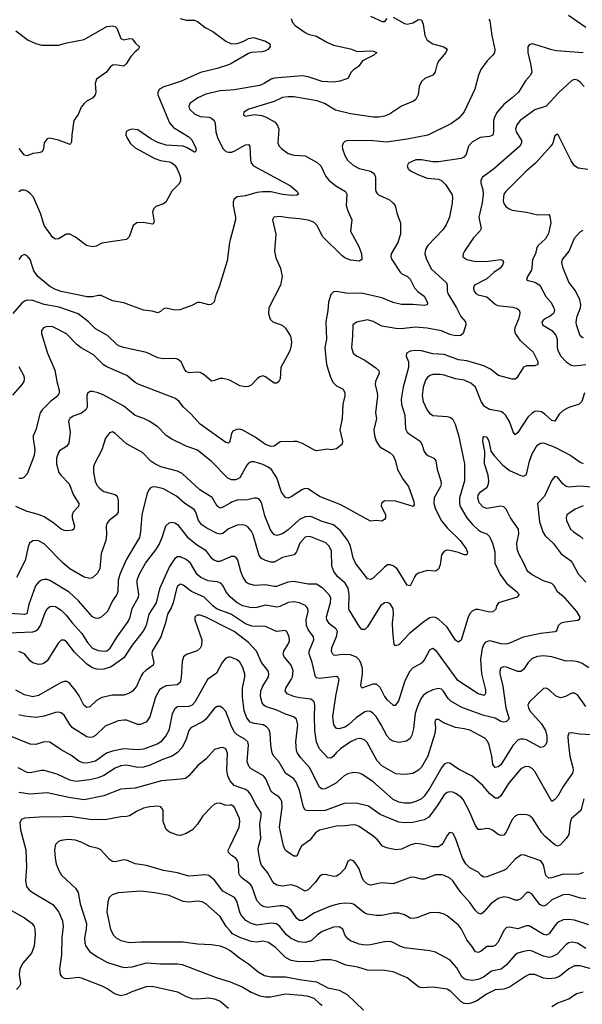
# Model space of a CAD drawing. Header units: inches. Extents: x 501419 to 657765, y 482282 to 547532.
# Tile 154 of 225: x 598516 to 602484, y 511081 to 518021. Entities that reach past the tile are written whole.
import ezdxf

# ---------------------------------------------------------------- set-up
doc = ezdxf.new("R2010")
doc.units = ezdxf.units.IN
doc.header["$MEASUREMENT"] = 0
doc.layers.add('A5591', color=7, linetype='Continuous')
doc.layers.add('A6501', color=7, linetype='Continuous')

msp = doc.modelspace()

# ---------------------------------------------------------------- linework, layer by layer
at = {"layer": 'A5591', "color": 6}
for points, elevation in [([(599649, 518029), (599690, 518016.4), (599750, 518018.3), (599770, 518007.8), (599824.7, 517964.7), (599877.9, 517938), (599970.5, 517870), (600000, 517855.1)], 2600), ([(598490, 517942.8), (598575.9, 517875.9), (598630, 517851.8), (598670, 517841.8), (598790, 517840.7), (598850, 517858.8), (598970, 517880.3), (599130, 517972.7), (599170, 517978.1), (599190, 517971.8), (599200.8, 517960.8), (599230, 517887.5), (599250, 517879.3), (599290, 517887.6), (599310, 517885.6), (599334.3, 517854.3), (599362, 517830), (599353, 517810), (599330, 517793.7), (599299.5, 517760.5), (599267.3, 517710), (599250, 517693.5), (599190, 517702.3), (599170, 517699.3), (599153.9, 517686.1), (599127.6, 517650), (599058.4, 517601.6), (599048.9, 517571.1), (599052.3, 517510), (599048.1, 517490), (599030, 517467.7), (598991.6, 517448.4), (598970, 517429.7), (598950, 517403.1), (598928.1, 517351.9), (598899.1, 517310), (598883.9, 517210), (598880.8, 517159.2), (598875.4, 517144.6), (598870, 517141.8), (598852.5, 517147.5), (598790, 517172.7), (598730, 517185), (598710, 517180.8), (598690, 517153.6), (598684.8, 517110), (598674.2, 517090), (598650, 517081.6), (598610, 517078.1), (598570, 517060.7), (598550, 517067), (598513.2, 517113.2)], 2500), ([(600000, 517707.7), (599990, 517702), (599910, 517676.2), (599792.5, 517647.5), (599650, 517584.2), (599532.5, 517547.5), (599501.4, 517530), (599490, 517510), (599491, 517490), (599572.8, 517292.8), (599601.4, 517261.4), (599710, 517194.4), (599730, 517174.7), (599761, 517110), (599756.5, 517090), (599750, 517087.6), (599698.4, 517118.4), (599670, 517130), (599550, 517137.4), (599490, 517154.8), (599440.9, 517180.9), (599350, 517244), (599310, 517250), (599290, 517245.3), (599267.9, 517232.1), (599264.1, 517210), (599272.3, 517190), (599296.1, 517150), (599330, 517117.3), (599470, 517041.4), (599510, 517028.6), (599570, 517018.7), (599590, 517011.4), (599610, 516994.5), (599626.5, 516970), (599644.5, 516930), (599651, 516909), (599650, 516882.9), (599637.7, 516862.3), (599590, 516813.1), (599546.1, 516733.9), (599530, 516722.4), (599476.6, 516703.4), (599462.9, 516690), (599452.7, 516667.3), (599464.2, 516595.8), (599458, 516582), (599450, 516579), (599388.5, 516591.5), (599343.6, 516590), (599317.6, 516570), (599289.6, 516490.4), (599270, 516471.4), (599110, 516447.6), (599090, 516442.2), (599056.6, 516423.4), (599030, 516419.3), (598987.9, 516430), (598910, 516487), (598870, 516509), (598846.5, 516510), (598790, 516476), (598770, 516473.4), (598750, 516486.6), (598688.8, 516570), (598664.9, 516650), (598614, 516770), (598593.4, 516793.4), (598570, 516811), (598550, 516818.9), (598530, 516818.7), (598510, 516808.1)], 2600), ([(600000, 517523.9), (599930, 517519.4), (599830, 517495.9), (599772.6, 517470), (599717.4, 517430), (599708.6, 517410), (599714.7, 517390), (599750, 517357.1), (599790, 517338.2), (599853.5, 517333.5), (599870, 517327.2), (599887, 517310), (599895, 517290), (599900.2, 517230), (599910.4, 517190), (599950, 517112.1), (599970, 517091.5), (599990, 517086), (600000, 517086.5)], 2700), ([(600000, 516468.3), (599995.1, 516450), (599979.5, 516320.5), (599922.8, 516137.2), (599900, 516080), (599889, 516031), (599866.5, 516013.5), (599850, 516011.6), (599790, 516026.4), (599770, 516027), (599730, 516005.4), (599644.9, 515975.1), (599610, 515973.5), (599550, 515987), (599530, 515982.5), (599510, 515965), (599490, 515955.2), (599450, 515966.4), (599390, 515972.3), (599250, 516026.2), (599170, 516038.3), (599090, 516076.4), (599070, 516077.4), (599030, 516066.7), (598992.5, 516067.5), (598810, 516104.6), (598770, 516118.9), (598730, 516139.6), (598644.1, 516210), (598616.9, 516250), (598589.5, 516330), (598570, 516357.4), (598550, 516365.6), (598530, 516355.6), (598510, 516329.4)], 2700), ([(600000, 515477.1), (599990, 515482.5), (599950, 515491.6), (599927.3, 515492.7), (599890, 515477), (599870, 515473.8), (599817.7, 515517.7), (599790, 515533), (599770, 515536.2), (599711.6, 515531.6), (599690, 515541.8), (599678.1, 515558.1), (599656.3, 515610), (599630, 515627.1), (599610, 515632.1), (599530, 515630.2), (599490, 515636.3), (599410, 515674.6), (599247.7, 515710), (599220.1, 515720.1), (599203.9, 515730), (599134.8, 515794.8), (599050, 515842.2), (599000.9, 515890), (598928.1, 515948.1), (598795.4, 515995.4), (598690, 516013.4), (598610, 516041.5), (598570, 516043), (598550, 516035.7), (598530, 516021.2), (598468.5, 515950)], 2800), ([(600000, 515058.8), (599996.6, 515043.4), (599990, 515036.3), (599970, 515041.7), (599789.7, 515169.7), (599723.3, 515243.3), (599671.3, 515290), (599640.1, 515330), (599615.5, 515350), (599351.6, 515451.6), (599330, 515464.3), (599272, 515512), (599130, 515572.8), (599107.3, 515587.3), (599037.6, 515657.6), (598950, 515708.9), (598921.9, 515730), (598845.7, 515805.7), (598750, 515854.9), (598710, 515857.6), (598684.6, 515850), (598670.1, 515830), (598670.1, 515809.9), (598711.9, 515670), (598764, 515550), (598777.2, 515470), (598795.6, 515410), (598795.9, 515390), (598785.7, 515370), (598734, 515330), (598673.8, 515270), (598660.9, 515250), (598630.4, 515129.6), (598611.5, 515088.5), (598610.6, 515069.4), (598624.1, 514990), (598618.9, 514950), (598570, 514819.8), (598546.2, 514793.8), (598532.3, 514787.7), (598510, 514786.8)], 2900), ([(598510, 515575.5), (598530, 515542), (598544.5, 515510), (598548.6, 515490), (598545.1, 515470), (598532.5, 515450), (598465.7, 515374.3)], 2800), ([(600000, 514781.8), (599984.4, 514790), (599870, 514906.3), (599770, 514986.4), (599690, 515014.6), (599590, 515063.5), (599550, 515090.9), (599490, 515149.9), (599430, 515191.1), (599391.9, 515210), (599330, 515230.4), (599250, 515296.8), (599110, 515373.5), (599070, 515390.9), (599030, 515400), (599010, 515399.6), (598994.2, 515385.9), (598989.8, 515370), (598992, 515290), (598982.8, 515270), (598953, 515247), (598894.6, 515225.4), (598869.8, 515210), (598861.8, 515190), (598872.8, 515112.8), (598863.1, 515036.9), (598846.7, 515013.3), (598798.3, 514981.7), (598789.4, 514970), (598776.8, 514930), (598775.8, 514890), (598792.6, 514830), (598805.4, 514810), (598864.8, 514750), (598896.4, 514670), (598933.6, 514610), (598931.1, 514590), (598894.3, 514550), (598885.8, 514530), (598886.1, 514510), (598903.4, 514450), (598899.4, 514430), (598890, 514423.6), (598850, 514418.5), (598830, 514421), (598810, 514430.8), (598750, 514477.4), (598690, 514515.5), (598650, 514532.2), (598570, 514554.7), (598490, 514589.2)], 3000), ([(600000, 514614.1), (599950, 514583.9), (599930, 514578.9), (599922.4, 514582.4), (599910, 514591), (599873, 514653), (599785.9, 514705.9), (599662.3, 514822.3), (599630, 514839.5), (599510.9, 514870), (599468.5, 514890), (599441.1, 514910), (599382.5, 514970), (599270, 515031.1), (599190, 515104.3), (599170, 515115), (599150, 515109.9), (599121.7, 515070), (599096.3, 514990), (599043.9, 514890), (599037.9, 514870), (599036.6, 514830), (599048.2, 514768.2), (599060.9, 514740.9), (599078.6, 514718.6), (599110, 514696.3), (599190, 514674.3), (599202.8, 514662.8), (599210, 514630.6), (599211.3, 514550), (599200.3, 514530), (599147.1, 514490), (599131.7, 514470), (599126.2, 514450), (599127.6, 514390), (599123.4, 514350), (599090, 514258.4), (599081.7, 514150), (599063, 514117), (599030, 514087), (599010, 514082.5), (598970, 514091.7), (598870, 514151.1), (598822.4, 514190), (598690, 514325.3), (598650, 514346.9), (598629.4, 514350.6), (598610, 514348.5), (598585.5, 514330), (598575.2, 514304.8), (598556.2, 514210), (598494.8, 514090)], 3100), ([(600000, 514435.6), (599990, 514431.3), (599950, 514400), (599930, 514394), (599910, 514399.2), (599836.2, 514436.2), (599801, 514461), (599778.3, 514490), (599759.1, 514550), (599747.2, 514567.2), (599680.6, 514610), (599622.9, 514663), (599530, 514713.3), (599470.9, 514729.1), (599450, 514726.1), (599440.1, 514719.9), (599429.8, 514710.2), (599416.5, 514683.5), (599376.7, 514530), (599369.4, 514410.6), (599362.1, 514370), (599267.2, 514212.8), (599223.2, 514110), (599210.5, 514070), (599208.8, 513991.2), (599201.3, 513970), (599170, 513925.1), (599135.2, 513850), (599090, 513810.6), (599070, 513800.6), (599050, 513801.3), (599030, 513812), (598930, 513923.9), (598866.2, 513986.2), (598730, 514067.9), (598710, 514075.2), (598690, 514075.9), (598670, 514069.3), (598650, 514055.6), (598628.2, 514030), (598581.3, 513898.7), (598567.8, 513832.2), (598550, 513827.5), (598450, 513836.1)], 3200), ([(598376.8, 513696.8), (598610, 513707), (598630, 513712.4), (598650, 513729.3), (598662.1, 513750), (598696.6, 513843.4), (598710, 513868.1), (598730, 513883.8), (598750, 513887.8), (598770, 513884.7), (598810, 513858.6), (598843.7, 513823.7), (598885.7, 513770), (598955.3, 513695.3), (598995.4, 513630), (599030, 513590), (599070, 513573.4), (599116.1, 513570), (599130, 513573), (599155.6, 513590), (599203, 513670), (599281.6, 513778.4), (599295.3, 513810), (599310, 513870.1), (599354.4, 513950), (599355.7, 513970), (599344.1, 514050), (599345.9, 514070), (599359.7, 514110), (599404.4, 514190), (599476.4, 514283.6), (599499.2, 514320.7), (599521.7, 514370), (599547.2, 514452.8), (599570, 514474.3), (599590, 514478), (599610, 514473.8), (599630, 514462.3), (599696.5, 514376.5), (599762.4, 514322.3), (599824, 514284), (599867.5, 514227.5), (599890, 514210.3), (599910, 514204.3), (599930, 514205.2), (600000, 514234.3)], 3300), ([(600000, 513953.1), (599970.7, 513990), (599950.7, 514030.7), (599934.1, 514050), (599910, 514059.4), (599845.7, 514065.7), (599793.4, 514090), (599769, 514110), (599721.9, 514190), (599690, 514214.9), (599650, 514234.8), (599630, 514234.1), (599610, 514222.6), (599573, 514167), (599502.2, 514010), (599478.1, 513910), (599426.3, 513830), (599408.6, 513750), (599387.4, 513710), (599310, 513612.8), (599250, 513522.6), (599160.4, 513459.7), (599110, 513443.4), (599070, 513441.4), (599050, 513445), (599030, 513452.7), (598990, 513478.9), (598902.2, 513562.2), (598850, 513633.4), (598830, 513646.2), (598810, 513646.9), (598790, 513628.1), (598710, 513501.7), (598690, 513485.1), (598670, 513477.4), (598650, 513475.9), (598610, 513486.9), (598590, 513500.9), (598550.2, 513550.2), (598510, 513566.6)], 3400), ([(600000, 513832.5), (599910, 513865.6), (599878.1, 513890), (599816.4, 513950), (599728.8, 513990), (599670, 514035.7), (599650, 514042.1), (599630, 514027), (599622, 514010), (599599.2, 513910), (599584.8, 513875.2), (599558.2, 513830), (599543.9, 513770), (599511.4, 513670), (599450.2, 513570), (599448.7, 513550), (599463.4, 513490), (599458.2, 513470), (599405.4, 513434.6), (599385.2, 513414.8), (599369.6, 513390.4), (599339.2, 513320.8), (599311.7, 513288.3), (599290, 513273.1), (599250, 513258.7), (599170, 513258.5), (599096.8, 513243.2), (599057.7, 513222.3), (599010, 513176.4), (598990, 513173.3), (598969, 513189), (598934.9, 513254.9), (598910, 513291.4), (598870, 513340.8), (598850, 513355.4), (598830, 513356.2), (598810, 513347.9), (598650, 513256.2), (598609, 513249), (598550, 513263.1), (598490, 513294.5)], 3500), ([(600000, 513722.7), (599830, 513809.4), (599790, 513822.5), (599770, 513823.6), (599760.8, 513819.2), (599752.6, 513810), (599751.1, 513790), (599800.2, 513650), (599797.7, 513610), (599790, 513592.1), (599767.2, 513572.8), (599692.8, 513547.2), (599672.3, 513530), (599661.9, 513498.1), (599655, 513385), (599647.9, 513350), (599628.1, 513331.9), (599550, 513324.3), (599525.2, 513314.8), (599503, 513297), (599474.6, 513245.4), (599434, 513106), (599410, 513072.3), (599368.1, 513051.9), (599350, 513052.6), (599270, 513082.4), (599250, 513083.9), (599210, 513077.8), (599119.1, 513040.9), (599050, 512976.4), (599030, 512964.3), (599010, 512960.4), (598990, 512965.6), (598889.9, 513029.9), (598870, 513051.8), (598830, 513118.9), (598810, 513134.2), (598790, 513139.7), (598770, 513137.7), (598690, 513111.9), (598630, 513102.6), (598551.2, 513111.2), (598510, 513120.7)], 3600), ([(600000, 513527.2), (599990, 513528.2), (599970, 513520.9), (599944.2, 513490), (599905, 513415), (599840, 513370), (599750.5, 513209.5), (599733.9, 513190), (599710, 513179.1), (599630, 513176.6), (599610, 513164.4), (599591.9, 513128.1), (599567.1, 513010), (599547.1, 512972.9), (599510, 512927.6), (599485.7, 512914.3), (599390, 512878.5), (599350, 512875.1), (599250, 512880.2), (599170, 512865.6), (599129.7, 512850.3), (599050, 512795.5), (598990, 512780.7), (598962.7, 512782.7), (598933.8, 512793.8), (598877.1, 512837.1), (598810, 512873.6), (598730, 512927.7), (598690, 512929.8), (598630, 512912.9), (598590, 512913.1), (598451.7, 512971.7)], 3700), ([(600000, 513065), (599970, 513143.4), (599950, 513168.8), (599930, 513180.1), (599910, 513179.6), (599890, 513168.2), (599830, 513091.3), (599810, 513073.6), (599722.9, 513030), (599708.2, 513010), (599690.5, 512949.5), (599661.6, 512890), (599630, 512855.4), (599590.7, 512829.3), (599530, 512808.9), (599430, 512763.3), (599390, 512751.1), (599350, 512749.6), (599270, 512767.1), (599230, 512761.2), (599190, 512744.6), (599110, 512693.8), (599070, 512677.6), (599010, 512663), (598911.8, 512651.8), (598870, 512659.6), (598781.7, 512701.7), (598690, 512728.7), (598670, 512729.6), (598590, 512711.5), (598570, 512714.3), (598506.3, 512746.4)], 3800), ([(600000, 512656.6), (599998.4, 512658.4), (599984.2, 512690), (599976.9, 512730), (599982.7, 512850), (599970, 512880.3), (599950, 512890.3), (599930, 512889.4), (599890, 512876.4), (599830.8, 512810), (599770, 512761.8), (599710, 512691.1), (599686.6, 512673.4), (599653.5, 512666.5), (599516.7, 512656.7), (599330, 512603.5), (599230, 512597.8), (599110, 512550), (598970, 512522.4), (598875.1, 512535.1), (598710, 512570.1), (598590, 512561.7), (598510, 512573.2)], 3900), ([(600000, 512483.4), (599970, 512483), (599930, 512498.1), (599903.8, 512496.2), (599889.7, 512490.3), (599870, 512473.4), (599808.5, 512410), (599770, 512349.9), (599734.8, 512310), (599690, 512283.7), (599650, 512270.4), (599630, 512273.2), (599573.7, 512293.7), (599550, 512312.3), (599529.4, 512369.4), (599527.1, 512450), (599512.3, 512472.3), (599490, 512478.2), (599433.5, 512473.5), (599390, 512463.6), (599339.6, 512440.5), (599290, 512409.9), (599270, 512403.5), (599230, 512401.3), (599118.7, 512381.3), (599010, 512384.2), (598870, 512403.7), (598770, 512399.5), (598690, 512401.6), (598550, 512392.3), (598530, 512382.6), (598518.2, 512361.8), (598521.2, 512310), (598558.9, 512170), (598564.7, 512050), (598556.4, 511950), (598565.4, 511910), (598580.4, 511890), (598605.3, 511870), (598750, 511783.4), (598792.7, 511730), (598818.8, 511670), (598822.8, 511630), (598812.9, 511550), (598811.3, 511430), (598798.2, 511330), (598802.7, 511290), (598813.7, 511273.8), (598830, 511265.9), (598850, 511263.6), (598930, 511271.9), (598950, 511268.4), (599096.8, 511210), (599132.9, 511192.9), (599190, 511155.4), (599230, 511143.4), (599270, 511151.1), (599310, 511171), (599410, 511205.7), (599450, 511209.1), (599630, 511167.5), (599690, 511136.2), (599730, 511122.7), (599770, 511118.2), (599850, 511125.9), (599890, 511120.4), (599930, 511103.6), (599990, 511053.1)], 4000), ([(600000, 511850.4), (599950, 511877.9), (599890, 511955.9), (599850, 511989.3), (599830, 511994.1), (599710, 511984.2), (599630, 512006.6), (599530, 512023.1), (599410, 512058), (599330, 512070.2), (599270, 512095.9), (599250, 512098.7), (599190, 512085.9), (599170, 512087.2), (599150, 512101.2), (599089.3, 512169.3), (599070, 512179), (599010, 512193.6), (598950, 512224), (598910, 512238), (598857.5, 512242.5), (598810, 512236.3), (598790, 512228.7), (598770, 512207), (598762.8, 512170), (598765.5, 512110), (598774.1, 512070), (598789.3, 512029.3), (598812, 511990), (598910, 511898.1), (598927.8, 511867.8), (598944, 511790), (598987.6, 511650), (598986, 511610), (598973.2, 511550), (598975, 511514.9), (598982.3, 511490), (599010, 511450.1), (599072.1, 511410), (599136.4, 511376.4), (599250, 511339), (599310, 511345), (599410, 511374), (599510, 511366.1), (599630, 511366.4), (599661.9, 511361.9), (599900.9, 511270), (600000, 511240)], 4100), ([(600000, 512138.9), (599988.6, 512150), (599986.8, 512166.8), (600000, 512194.2)], 4000), ([(600000, 511598.3), (599971.8, 511630), (599930, 511700.3), (599830, 511788), (599803.1, 511803.1), (599770, 511807.7), (599710, 511801.2), (599670, 511804.2), (599570, 511848), (599470, 511866.6), (599370, 511878.6), (599210, 511866.4), (599168.2, 511851.8), (599146.6, 511833.4), (599137, 511803), (599131, 511730), (599157.5, 511610), (599176.7, 511570), (599197.3, 511550), (599230.1, 511530), (599290, 511515.6), (599370, 511521), (599670, 511521.8), (599770, 511506.6), (599870, 511502.5), (599930, 511491.7), (599970, 511476.8), (600000, 511458.8)], 4200), ([(598384.5, 511784.5), (598550.7, 511690.7), (598603.6, 511650), (598618, 511630), (598624.2, 511610), (598626.2, 511573.8), (598619.3, 511490), (598599.4, 511440.6), (598539.5, 511370), (598518.4, 511330), (598512.3, 511290), (598522.4, 511230), (598516.5, 511210), (598494.1, 511185.9)], 3900)]:
    msp.add_lwpolyline(points, dxfattribs=dict(at, elevation=elevation))
at = {"layer": 'A6501', "color": 6}
for points, elevation in [([(601150, 518038.7), (601230, 517993), (601250, 517989.8), (601290, 517999.7), (601330, 518021), (601350, 518020.1), (601362.3, 517990), (601372.9, 517910), (601390, 517877.4), (601429.7, 517849.7), (601508.6, 517828.6), (601530, 517812.4), (601522.4, 517790), (601471.2, 517730), (601459.7, 517710), (601446.7, 517653.3), (601439.4, 517640.6), (601429.8, 517630.2), (601373.5, 517606.5), (601350, 517584.2), (601334, 517550), (601326, 517490), (601310, 517459), (601293.6, 517446.4), (601210, 517412), (601124.2, 517355.8), (601090, 517340.3), (601050, 517332.7), (601010, 517333.7), (600850, 517357.9), (600743.1, 517383.1), (600665.4, 517430), (600614.7, 517450), (600450, 517478), (600410, 517478.2), (600370, 517471.2), (600310, 517444.6), (600133.4, 517390), (600096.8, 517370), (600095.5, 517350), (600110, 517340.6), (600170, 517351.4), (600224.5, 517344.5), (600254.7, 517334.7), (600317.4, 517297.4), (600335.6, 517275.6), (600343.2, 517250), (600337, 517150), (600346.5, 517130), (600364.6, 517110), (600410, 517076.9), (600450, 517066.9), (600530, 517061.3), (600613.7, 517013.7), (600639.2, 516990), (600676.5, 516916.5), (600696.4, 516890), (600744.9, 516850), (600813, 516810), (600824.2, 516790), (600818.5, 516710), (600830, 516673.4), (600858.9, 516610), (600848.3, 516530), (600910, 516416.6), (600926.8, 516370), (600929.2, 516330), (600910, 516319.4), (600850, 516326.8), (600810, 516341.5), (600790, 516355.8), (600651.9, 516491.9), (600614.2, 516570), (600590, 516592.5), (600550, 516607), (600490, 516617.9), (600410, 516623), (600350, 516634.7), (600308.1, 516630), (600298.5, 516610), (600323.6, 516510), (600314.2, 516390), (600323.1, 516343.1), (600354.8, 516270), (600368.4, 516210), (600354.7, 516150), (600272.3, 515990), (600270.1, 515950), (600283.9, 515910), (600301.7, 515890), (600366.9, 515866.9), (600390, 515847.5), (600426.2, 515790), (600433.4, 515750), (600428, 515710), (600418.2, 515681.8), (600357.1, 515570), (600353.7, 515490), (600344.7, 515470), (600330, 515459.2), (600310, 515459.1), (600250, 515503.4), (600230, 515510.4), (600210, 515504.5), (600190.1, 515489.9), (600150, 515445.6), (600130, 515436.1), (600110, 515433.8), (600070, 515439.7), (600000, 515477.1)], 2800), ([(600431.9, 518030), (600440.8, 518000.8), (600459.5, 517979.4), (600530, 517929.7), (600550, 517919.3), (600610, 517905.4), (600682.4, 517862.4), (600730, 517840.6), (600850, 517816.1), (600896.1, 517796.1), (600990, 517801.1), (601010, 517799.6), (601035.1, 517790), (601014.8, 517770), (600935.1, 517730), (600905, 517690), (600870, 517666.8), (600853.8, 517650), (600830, 517607.2), (600773.1, 517586.9), (600730, 517580.8), (600650, 517585.3), (600550, 517618.8), (600510, 517625.3), (600310.6, 517609.4), (600290, 517602.6), (600240.7, 517570), (600210, 517558), (600030, 517525.8), (600000, 517523.9)], 2700), ([(601825.4, 518025.4), (601833, 518013), (601846, 517910), (601866.4, 517810), (601865.2, 517790), (601854.1, 517770), (601813, 517730), (601769.7, 517670), (601753.1, 517630), (601725.6, 517530), (601650, 517370.4), (601615.4, 517330), (601561.4, 517290), (601393.9, 517206.1), (601250, 517177.8), (601102.4, 517157.6), (601010, 517167.4), (600830, 517170.2), (600810, 517162.4), (600797.6, 517150), (600791.2, 517130), (600793.7, 517110), (600810, 517063.1), (600829.3, 517030), (600870, 516994.2), (600910, 516971.1), (600990, 516953), (601010, 516941.3), (601019.8, 516930), (601026.7, 516910), (601026.5, 516826.5), (601029, 516809), (601036.6, 516796.6), (601047.2, 516787.2), (601125.1, 516750), (601149.1, 516730), (601164.2, 516710), (601177.9, 516650), (601201.2, 516590), (601203.2, 516510), (601183.2, 516450), (601136.5, 516370), (601134.5, 516350), (601139.9, 516330), (601200.8, 516240.8), (601212.4, 516230), (601250.8, 516210.8), (601270, 516191.1), (601301.5, 516130), (601325.2, 516105.2), (601370, 516071), (601391.9, 516028.1), (601389.6, 516010.4), (601370, 516005.9), (601290, 516014.4), (601210, 516013.4), (601150, 516027.5), (601070, 516059.5), (600927.1, 516092.9), (600830, 516091.9), (600750, 516105.4), (600730, 516102.8), (600710, 516082.9), (600694.1, 516030), (600690, 515970), (600674.5, 515890), (600680.1, 515770), (600669.2, 515710), (600681.2, 515590), (600707.1, 515507.1), (600725.7, 515465.7), (600750, 515440.6), (600796.9, 515416.9), (600810, 515390), (600809.5, 515369.5), (600795.1, 515310), (600789.7, 515210.3), (600773.9, 515130), (600791.9, 515050), (600790.7, 515030), (600750, 514995.2), (600710, 514988.9), (600690, 514994.5), (600610, 514982.1), (600590, 514987.8), (600510, 515033.5), (600470, 515047), (600450, 515048.8), (600354.4, 515045.6), (600310, 515013.6), (600290, 515012), (600250, 515027.2), (600177.3, 515077.3), (600090, 515126.7), (600070, 515133.4), (600047.2, 515132.8), (600020.4, 515119.6), (600010, 515103.8), (600000, 515058.8)], 2900), ([(600990, 518046.4), (601072.4, 518007.6), (601090.8, 518009.2), (601108.8, 518030)], 2800), ([(602510, 517965.9), (602387.1, 518050)], 2900), ([(600000, 517855.1), (600010, 517850.1), (600050, 517853.9), (600091.9, 517868.1), (600130, 517887.4), (600165.7, 517894.3), (600250, 517868.4), (600280.2, 517850), (600282.2, 517830), (600265.7, 517810), (600250, 517800.8), (600226.9, 517793.1), (600150, 517788.6), (600130, 517783.1), (600000, 517707.7)], 2600), ([(602490, 517786.3), (602302.2, 517802.2), (602268.8, 517808.8), (602150, 517846.9), (602130, 517849.5), (602110, 517843.7), (602101, 517830), (602099.8, 517790), (602118.7, 517710), (602127.5, 517650), (602117.9, 517630), (602083, 517590), (602033.3, 517510), (601990.1, 517470), (601930, 517423.9), (601884.7, 517370), (601865.5, 517334.5), (601857.9, 517310), (601858, 517230), (601852.3, 517207.7), (601830, 517198), (601764.7, 517190), (601710, 517159.5), (601681.4, 517130), (601664.1, 517070), (601648.3, 517051.7), (601630, 517043.1), (601470, 517019), (601430, 517019.6), (601350, 517033.9), (601310, 517032), (601258.2, 517010), (601248.3, 516990), (601256, 516970), (601263.5, 516963.5), (601281.6, 516950), (601323.9, 516930), (601390, 516904.7), (601470, 516896), (601490, 516887.3), (601518.6, 516858.6), (601564.5, 516790), (601569.1, 516770), (601566.3, 516730), (601546.6, 516630), (601524.9, 516575.1), (601500.3, 516539.7), (601393.8, 516430), (601378.6, 516401.4), (601372.9, 516370), (601384.5, 516330), (601421.4, 516261.4), (601525.7, 516165.7), (601531.7, 516150), (601531.4, 516110), (601537, 516090), (601597.6, 515990), (601627.7, 515927.7), (601660.2, 515890), (601662.4, 515870), (601642.9, 515810), (601625.5, 515794.5), (601590, 515792.8), (601550, 515800.7), (601490, 515826.7), (601390, 515847.3), (601306, 515854), (601210, 515842.7), (601170, 515844.8), (601070, 515861.7), (601010, 515894.4), (600970, 515906), (600891.5, 515888.5), (600865.3, 515870), (600863.6, 515790), (600855.8, 515710), (600868.9, 515670), (600891.4, 515651.4), (600950, 515621.8), (601027.8, 515567.8), (601048.4, 515548.4), (601051.1, 515530), (601025.6, 515470), (601023.8, 515450), (601038.6, 515390), (601039.4, 515370), (601025.9, 515250), (601031.9, 515210), (601015, 515130), (601018.8, 515090), (601029.3, 515050), (601056.3, 515010), (601128.6, 514968.6), (601150.4, 514950), (601167.4, 514910), (601181.2, 514850), (601220.6, 514780.6), (601258.9, 514730), (601295.6, 514624.4), (601297.7, 514602.3), (601290.4, 514589.6), (601170, 514627.1), (601090, 514629.9), (601067.7, 514612.3), (601066.3, 514593.7), (601096.2, 514530), (601095.9, 514510), (601090, 514498.1), (601070, 514486.7), (601031, 514491), (600990, 514485.4), (600782.1, 514602.1), (600630, 514661), (600550, 514714.9), (600530, 514716.5), (600510, 514708.6), (600430, 514656.7), (600410, 514649.3), (600390, 514652.3), (600363.4, 514690), (600330, 514790.6), (600291.3, 514850), (600267.8, 514867.8), (600230, 514886.4), (600170, 514905), (600150, 514904.4), (600130, 514894.3), (600118.3, 514881.7), (600068.6, 514791.4), (600041.9, 514778.1), (600010, 514776.5), (600000, 514781.8)], 3000), ([(602497, 517550), (602470, 517580.6), (602450, 517593.9), (602430, 517598.5), (602410, 517592.1), (602315.7, 517504.3), (602230, 517411.1), (602150, 517384.3), (602045.5, 517310), (602021.3, 517278.7), (602014.2, 517250), (602018.9, 517230), (602054.9, 517170), (602055.9, 517150), (602043.4, 517130), (601854.8, 516965.2), (601796.3, 516923.7), (601781.3, 516910), (601769.1, 516890), (601768.7, 516870), (601782.1, 516822.1), (601785.7, 516790), (601778.6, 516730), (601755.5, 516630), (601771.1, 516550), (601761.4, 516530), (601717, 516483), (601652.6, 516390), (601643, 516370), (601642.7, 516350), (601669.2, 516330), (601730, 516316.8), (601820.6, 516319.4), (601910, 516330.1), (601922.6, 516322.6), (601928.3, 516310), (601921.7, 516290), (601904.1, 516270), (601860.4, 516239.6), (601810, 516195.3), (601725, 516150), (601716.6, 516130), (601720.1, 516110), (601733.8, 516090), (601750, 516080.5), (601810, 516066.6), (601870, 516014.9), (601886.5, 516006.5), (601994.1, 515994), (602025, 515985), (602036.7, 515976.7), (602041.5, 515970), (602043.2, 515950), (602033.6, 515910), (602009.4, 515850), (602006.8, 515830), (602011, 515810), (602042.8, 515762.8), (602138.2, 515678.2), (602169.6, 515610.4), (602169.6, 515590.4), (602150, 515581.9), (602090, 515581.3), (602070, 515571.5), (602022.8, 515497.2), (602010, 515487.2), (601990, 515487.2), (601893.8, 515513.8), (601837.8, 515557.8), (601790, 515580.7), (601670, 515615.4), (601610, 515624.4), (601510, 515661.9), (601430, 515665.4), (601350, 515685.9), (601311, 515689), (601270, 515684.6), (601243.9, 515670), (601241.7, 515650), (601257.7, 515610), (601258, 515570), (601219.8, 515430), (601205.7, 515345.7), (601208.6, 515308.6), (601232.4, 515232.4), (601237, 515137), (601250, 515113.4), (601262.2, 515102.2), (601340.3, 515050), (601353.3, 515030), (601370, 514976.8), (601381.3, 514961.3), (601394.1, 514950), (601437.2, 514930), (601452.1, 514912.1), (601460.6, 514850), (601487.4, 514770), (601489.4, 514750), (601483, 514730), (601439, 514650), (601437.8, 514610), (601448.7, 514571.3), (601490, 514488.1), (601530, 514440.1), (601622, 514350), (601664.4, 514290), (601673.4, 514266.6), (601670.8, 514249.2), (601651.2, 514248.8), (601610, 514265), (601550, 514279.6), (601530, 514281.6), (601510, 514275.1), (601490.4, 514249.6), (601481.1, 514178.9), (601470, 514147.1), (601450, 514133.9), (601390, 514138.7), (601330, 514120.7), (601310, 514107.3), (601302.9, 514097.1), (601270, 514029.9), (601250, 514034.3), (601179.2, 514150), (601150, 514171.8), (601130, 514179.1), (601110, 514177.3), (601090, 514162.2), (601010, 514084.6), (600990, 514075.6), (600970, 514078.7), (600884.8, 514190), (600868.7, 514228.7), (600849, 514310), (600830.1, 514350.1), (600778.3, 514418.3), (600730, 514459.8), (600650, 514482.7), (600570, 514518.2), (600530, 514517.7), (600490, 514496.9), (600410, 514425.6), (600370, 514395.9), (600330, 514384.2), (600310.1, 514390.1), (600284.6, 514424.6), (600244.5, 514524.5), (600224, 514610), (600212.8, 514632.8), (600202.4, 514642.4), (600190, 514648.6), (600170, 514647.8), (600123.1, 514636.9), (600050, 514634.2), (600010, 514620.1), (600000, 514614.1)], 3100), ([(602523.8, 516963.8), (602454.7, 516974.7), (602429.9, 516989.9), (602405.6, 517025.6), (602313.4, 517210), (602310, 517213), (602290, 517203.1), (602275.8, 517150), (602262.8, 517130), (602154.8, 517010), (602087.5, 516952.5), (601944.2, 516810), (601930, 516789.9), (601925.1, 516745.1), (601930, 516726.3), (601945.1, 516705.1), (601968, 516688), (601990, 516678.7), (602090, 516663.6), (602170, 516645.6), (602247.2, 516647.2), (602256, 516636), (602261.4, 516590), (602245.7, 516514.3), (602224.2, 516475.8), (602173.5, 516430), (602164.6, 516415.3), (602153.7, 516370), (602131.9, 516330), (602129.3, 516270), (602124.8, 516255.2), (602098.3, 516210), (602091.6, 516190), (602102.6, 516182.6), (602150, 516171.2), (602184.5, 516150), (602226, 516070), (602262.4, 516030), (602284.4, 515990), (602288.1, 515970), (602281.1, 515950), (602258, 515930), (602214.3, 515910), (602198.9, 515890), (602203.2, 515870), (602270, 515830), (602297.9, 515797.9), (602307, 515770), (602306.5, 515710), (602311.4, 515690), (602332.2, 515650), (602370, 515608.6), (602406.2, 515586.2), (602430, 515582), (602510, 515590.6)], 3200), ([(600000, 517086.5), (600010, 517087), (600030, 517093.8), (600110, 517138.1), (600130, 517140.8), (600139.9, 517130), (600143, 517030), (600149.5, 517009.5), (600166.1, 516990), (600425.1, 516850), (600472.9, 516810), (600483.2, 516790), (600470, 516784), (600437.4, 516782.6), (600370.2, 516789.8), (600290, 516806.8), (600230, 516808.6), (600190, 516802.4), (600110, 516778.6), (600050, 516772.8), (600030, 516756.9), (600022.2, 516737.8), (600020.9, 516710), (600038.5, 516630), (600038.1, 516610), (600000, 516468.3)], 2700), ([(602490, 515775), (602470, 515792.7), (602442.3, 515870), (602440.2, 515890), (602448, 515930), (602470.9, 515990), (602473.1, 516013.1), (602467.3, 516047.3), (602435.2, 516110), (602389.8, 516170), (602348.3, 516270), (602340.6, 516310), (602345.1, 516330), (602391.5, 516390), (602430, 516480.4), (602470, 516526.4), (602490, 516537.5)], 3300), ([(602499.6, 515390), (602482, 515330), (602462.7, 515310), (602390, 515286.6), (602350, 515266.9), (602320, 515240), (602290, 515190.4), (602270, 515196.7), (602220.2, 515240.2), (602195.7, 515255.7), (602170, 515261.9), (602150, 515258), (602130, 515247.5), (602100, 515220), (602030, 515112.2), (602010, 515095.6), (601995.6, 515115.6), (601969.7, 515189.7), (601945.8, 515230), (601928.4, 515248.4), (601910, 515258.9), (601830, 515274), (601793.7, 515293.7), (601770.6, 515330), (601730, 515429.6), (601698.2, 515458.2), (601650, 515479.7), (601590, 515488.7), (601510, 515515.8), (601481, 515521), (601430, 515519.3), (601410, 515513.3), (601390, 515496.7), (601379.5, 515480.5), (601360.9, 515430), (601355, 515370), (601362.4, 515330), (601390, 515268.4), (601406.3, 515246.3), (601430, 515231.9), (601530, 515222.9), (601550, 515218.8), (601567.8, 515207.8), (601587.7, 515170), (601611.4, 515091.4), (601653, 514890), (601653.5, 514770), (601618.7, 514650), (601617.3, 514610), (601623.1, 514590), (601670.3, 514510), (601710, 514463.5), (601750, 514424.6), (601770, 514411.6), (601810, 514397.5), (601830, 514377.4), (601850.7, 514330), (601866.2, 514270), (601867.8, 514190), (601905.4, 514110), (601949.7, 514049.7), (602020.9, 513990), (602038.6, 513970), (602025.7, 513950), (601892.3, 513910), (601879.7, 513890), (601873.7, 513866.3), (601853, 513847), (601830, 513844.5), (601750, 513864.1), (601730, 513863.1), (601707.7, 513852.3), (601689.4, 513830.6), (601677, 513803), (601630, 513647.8), (601610, 513632.2), (601590, 513647.7), (601530, 513740.1), (601470, 513795.3), (601450, 513807), (601430, 513809.7), (601410, 513804.3), (601370, 513778.7), (601266.4, 513693.6), (601190, 513615.5), (601166.6, 513606.6), (601158.3, 513618.3), (601147, 513707), (601144.7, 513770), (601152.7, 513830), (601151.3, 513870), (601130, 513903.7), (601110, 513913.6), (601090, 513910.6), (601060.9, 513890), (600970, 513741.1), (600950, 513721.9), (600930, 513722.7), (600910, 513745.1), (600840.6, 513860.6), (600837.4, 513870), (600839.2, 513970), (600833.9, 514013.9), (600812.7, 514050), (600757.1, 514097.1), (600731.1, 514131.1), (600717.2, 514170), (600714.5, 514274.5), (600698.8, 514310), (600674.3, 514334.3), (600570, 514374.5), (600550, 514378.4), (600530, 514374), (600492.6, 514330), (600469.1, 514270.9), (600452.2, 514247.8), (600371, 514229), (600310, 514197.7), (600290, 514197.9), (600250, 514207.9), (600222.6, 514222.6), (600204.5, 514244.5), (600163.3, 514390), (600150, 514417.9), (600125.6, 514445.6), (600110, 514455.2), (600090, 514459.7), (600050, 514456.9), (600000, 514435.6)], 3200), ([(600000, 514234.3), (600010, 514238.5), (600030, 514239.5), (600035.7, 514235.7), (600053.1, 514213.1), (600073.4, 514133.4), (600090, 514090.3), (600110, 514060.5), (600130, 514046.1), (600170, 514035.5), (600250, 514040.3), (600310, 514028.5), (600330, 514028.9), (600410, 514058.8), (600450, 514062.9), (600550, 514045.5), (600610, 514045.1), (600650, 514018), (600696.7, 513970), (600707.4, 513947.4), (600707.1, 513910), (600678.5, 513810), (600679.8, 513790), (600693.8, 513770), (600745.7, 513730), (600754.2, 513710), (600747.2, 513670), (600716.5, 513590), (600714.2, 513570), (600721.3, 513550), (600730, 513543.1), (600742.6, 513542.6), (600790, 513547.9), (600847, 513547), (600890, 513528.9), (600908.9, 513510), (600920.8, 513490), (600931, 513451), (600930.7, 513410), (600918.8, 513330), (600921.3, 513321.3), (600931.7, 513311.7), (601010, 513340.3), (601030, 513339.5), (601056, 513316), (601090, 513249.9), (601105, 513230), (601150, 513188.9), (601170, 513189.6), (601190, 513219.5), (601235.9, 513364.1), (601269.6, 513430), (601290, 513452.2), (601356.1, 513490), (601371.7, 513508.3), (601410, 513579.7), (601430, 513589.9), (601450, 513577.7), (601598.2, 513370), (601750, 513270.9), (601790, 513258.9), (601797.9, 513262.1), (601804.1, 513275.9), (601803, 513297), (601775.5, 513410), (601769.3, 513510), (601780.7, 513590), (601790, 513615.8), (601805.1, 513634.9), (601830, 513643.8), (601910, 513622.9), (601950, 513620.9), (601980.8, 513630), (602070, 513671.5), (602190, 513696.2), (602292, 513708), (602304.2, 513715.8), (602316.3, 513750), (602334.6, 513770), (602362.6, 513777.4), (602452.7, 513787.3), (602465, 513795), (602469.8, 513810), (602446.6, 513850), (602362.5, 513942.5), (602308.5, 513988.5), (602284.8, 514030), (602270, 514046.8), (602210, 514066.5), (602130, 514109), (602103, 514130), (602090, 514147.7), (602072.7, 514190), (602035.7, 514255.7), (602024.4, 514290), (602022.1, 514330), (602037.2, 514397.2), (602033.1, 514430), (601978.6, 514510), (601948.2, 514570), (601930, 514586.5), (601910, 514592.2), (601810, 514574.7), (601784.1, 514584.1), (601756.1, 514616.1), (601746.7, 514650), (601750.6, 514670), (601767.2, 514692.8), (601813.2, 514726.8), (601822.6, 514750), (601824.6, 514770), (601820.7, 514810), (601795, 514890), (601797.9, 514977.9), (601782.3, 515050), (601784.8, 515075.2), (601790, 515083.9), (601810, 515080.5), (601824.5, 515050), (601839.1, 514979.1), (601864.1, 514944.1), (601922.5, 514882.5), (601970, 514843.5), (602050, 514807.2), (602070, 514802.6), (602090, 514815.8), (602112.7, 514910), (602130, 514959.7), (602158.6, 515010), (602170, 515023.5), (602190, 515035.8), (602210, 515037.3), (602230, 515032.3), (602290, 515006.9), (602404.2, 514950), (602470, 514902.1), (602490, 514893.3)], 3300), ([(602550, 514726.3), (602470, 514733.6), (602390, 514726.7), (602370.3, 514730.3), (602345.8, 514750), (602310, 514796), (602290, 514801.4), (602270, 514775.8), (602218.7, 514661.3), (602168.6, 514610), (602181.6, 514481.6), (602206.2, 514410), (602222.9, 514382.9), (602278.6, 514330), (602334.9, 514254.9), (602400.7, 514210), (602415.9, 514190), (602455.2, 514115.2), (602510, 514056.8)], 3400), ([(602490, 514593.4), (602432.8, 514570), (602376, 514530), (602369.5, 514510), (602372.8, 514490), (602401.1, 514430), (602422.7, 514410), (602470, 514381.1), (602490, 514361.9)], 3500), ([(602530, 513452.6), (602482.9, 513482.9), (602454.6, 513494.6), (602410, 513500.9), (602370, 513498.2), (602270, 513530.1), (602210, 513537.8), (602167.3, 513532.7), (602130, 513517.3), (602101.8, 513490), (602070, 513440.8), (602050, 513425.9), (602030, 513425.8), (601950, 513457.2), (601930, 513458.4), (601910, 513451.5), (601901.4, 513430), (601901.8, 513410), (601922.7, 513322.7), (601945.3, 513170), (601967.5, 513092.5), (601950, 513073.6), (601930, 513069.1), (601910, 513074), (601870, 513097.1), (601790, 513117.5), (601633.8, 513173.8), (601556.6, 513216.6), (601537.3, 513237.3), (601503.4, 513290), (601490, 513301.1), (601470, 513306.4), (601430, 513296.8), (601390, 513277.8), (601362.9, 513257.1), (601345.7, 513234.3), (601320.8, 513179.1), (601305.2, 513130), (601294.2, 513025.8), (601282.9, 512977.1), (601270, 512953.9), (601243.8, 512936.2), (601190, 512925.4), (601150, 512934.8), (601130, 512947.7), (601107.2, 512970), (601066.4, 513050), (601030, 513108.3), (601010, 513131.3), (600990, 513145), (600970, 513147.8), (600950, 513141.3), (600890, 513099.7), (600834.6, 513050), (600810, 513034.9), (600770, 513022.3), (600750, 513024.3), (600730.9, 513050.9), (600723.7, 513110), (600746.3, 513253.7), (600770.5, 513370.5), (600763.3, 513383.3), (600750, 513391.7), (600630, 513376.4), (600610, 513381.5), (600602.3, 513390), (600578, 513490), (600557.3, 513550), (600559, 513570), (600591.3, 513650), (600587.3, 513670), (600550, 513721.9), (600538.7, 513750), (600537.3, 513790), (600550.4, 513850), (600548.4, 513870), (600540.7, 513880.7), (600530.6, 513890.6), (600490.1, 513909.9), (600450, 513918.5), (600410, 513911.7), (600350, 513884.6), (600330, 513880.7), (600250, 513894.2), (600190, 513877.9), (600150, 513874.7), (600090, 513889.8), (600049.2, 513910), (600002.4, 513950), (600000, 513953.1)], 3400), ([(602510, 513180.8), (602450, 513261.4), (602430, 513274.7), (602410, 513272.8), (602365.9, 513250), (602330, 513241.3), (602294.8, 513254.8), (602250, 513297.4), (602230, 513308), (602210, 513305.7), (602109.5, 513210), (602100.5, 513190), (602104, 513170), (602115, 513150), (602197.5, 513057.5), (602224.3, 513010), (602235.1, 512970), (602234.9, 512930), (602227.6, 512912.4), (602210, 512894.3), (602190, 512891.9), (602090, 512943.8), (602070, 512950.5), (602049.2, 512950), (602030, 512941.7), (601994.4, 512905.6), (601910.4, 512769.6), (601890, 512754.4), (601870, 512750.6), (601853.1, 512770), (601845.2, 512830), (601826.6, 512910), (601815.3, 512935.3), (601796.7, 512956.7), (601690, 513012.8), (601650, 513023.3), (601590, 513030.6), (601504.8, 513064.8), (601470, 513088.3), (601451.8, 513088.2), (601444.6, 513070), (601448.5, 513028.5), (601444.5, 512990), (601393.8, 512830), (601350, 512751.3), (601330, 512730), (601290, 512708), (601230, 512700), (601170, 512706.2), (601070, 512762.5), (601037.2, 512797.2), (600965.8, 512925.8), (600950, 512942.3), (600930, 512952.8), (600910, 512954.6), (600890, 512949.6), (600850, 512929.8), (600778.8, 512881.2), (600750, 512855.2), (600730, 512829.7), (600710, 512815.9), (600690, 512816.8), (600630, 512880.8), (600608.9, 512928.9), (600597.3, 513010), (600594.5, 513110), (600598.8, 513190), (600592.9, 513212.9), (600570, 513230.6), (600490, 513240), (600450, 513249.3), (600402.6, 513270), (600387.7, 513290), (600392.2, 513310), (600431.9, 513370), (600439.7, 513390), (600444.9, 513430), (600431.5, 513470), (600382, 513530), (600374.1, 513550), (600378.2, 513570), (600410, 513618.1), (600418.6, 513641.4), (600417.8, 513670), (600403.6, 513703.6), (600390, 513714.6), (600328.6, 513708.6), (600250, 513744.3), (600153.2, 513746.8), (600110, 513761.6), (600010, 513828.8), (600000, 513832.5)], 3500), ([(602550, 512980.9), (602465.4, 512985.4), (602410, 512995.3), (602390, 512991.9), (602382.5, 512970), (602383.8, 512930), (602395.1, 512830), (602418.3, 512750), (602419.8, 512730), (602415.3, 512710), (602350, 512616.4), (602311.9, 512548.1), (602290, 512523.3), (602270, 512510.5), (602150, 512722.5), (602130, 512742.6), (602110, 512754.6), (602083.1, 512756.9), (602050, 512740.6), (601963.2, 512636.8), (601910, 512549.3), (601890, 512534.3), (601870, 512534.2), (601830, 512566.8), (601783.6, 512623.6), (601708.4, 512688.4), (601610, 512739.2), (601550, 512780.8), (601530, 512783), (601510, 512772.9), (601490, 512748.1), (601410, 512603.9), (601370, 512547.4), (601349.8, 512530), (601310, 512509.3), (601270, 512498.8), (601230, 512499.1), (601190, 512505.2), (601150, 512524), (601010, 512649.6), (600930, 512702), (600910, 512710.6), (600870, 512713.6), (600830, 512704.5), (600804.3, 512690), (600743.2, 512636.8), (600670, 512598.7), (600650, 512597.7), (600630.1, 512610.1), (600560.6, 512750), (600498, 512818), (600475.8, 512850), (600467.6, 512870), (600462.7, 512930), (600476.9, 513050), (600469, 513090), (600447.9, 513107.8), (600390, 513126.1), (600330, 513154.6), (600250, 513180.4), (600237.2, 513190), (600226.3, 513206.3), (600214.8, 513250), (600217, 513290), (600230, 513323.5), (600270.7, 513390), (600274.4, 513410), (600269.4, 513430), (600222.4, 513490), (600186.6, 513570), (600130.5, 513630.5), (600030, 513707.4), (600000, 513722.7)], 3600), ([(602494.8, 512530), (602473.9, 512446.1), (602408.2, 512390), (602398.3, 512361.7), (602390, 512278.5), (602371.3, 512250), (602330, 512204.5), (602310, 512195.7), (602290, 512205.5), (602222.7, 512262.7), (602199.2, 512290), (602133.6, 512393.6), (602110, 512411.2), (602090, 512416.9), (602050, 512419.3), (602030, 512416.3), (602010, 512405.9), (601990, 512384.4), (601946.7, 512293.3), (601930, 512273.1), (601910, 512270), (601890, 512278.5), (601850, 512309), (601830, 512317.2), (601810, 512319.3), (601770, 512311.8), (601750, 512313.4), (601730, 512340.4), (601684.8, 512450), (601644.4, 512524.4), (601630, 512539.7), (601590, 512565.8), (601570, 512575.7), (601550, 512578.8), (601530, 512573.6), (601510, 512556.2), (601460.8, 512479.2), (601401.4, 512398.6), (601370, 512381.7), (601290, 512362.7), (601230, 512359.3), (601190, 512364.7), (601057.9, 512417.9), (600976.3, 512476.3), (600890, 512497.7), (600804.2, 512495.8), (600670, 512445.9), (600550, 512445.1), (600529.4, 512449.4), (600518.2, 512470), (600488.6, 512590), (600466.7, 512646.7), (600448.9, 512668.9), (600390.6, 512710.6), (600347, 512787), (600308.6, 512830), (600297.7, 512850), (600288.6, 512908.6), (600283.7, 512990), (600275.1, 513015.1), (600257.1, 513037.1), (600234.5, 513050), (600170, 513060.4), (600142.6, 513070), (600118.8, 513098.8), (600100.6, 513150), (600086.9, 513246.9), (600086.6, 513310), (600104.5, 513390), (600104.3, 513410), (600090, 513453.7), (600070, 513491.7), (600050, 513509.7), (600010, 513526.2), (600000, 513527.2)], 3700), ([(602489.3, 512010.7), (602470, 511999.8), (602450, 511995.8), (602350, 511998.7), (602270, 511971.8), (602249.3, 511969.3), (602227.9, 511987.9), (602210, 512064.2), (602192.1, 512092.1), (602070, 512135.1), (602050, 512131.2), (602010, 512104.2), (601950, 512036.5), (601934.8, 512025.2), (601810, 511979.4), (601790, 511977.2), (601770, 511987.9), (601750, 512012), (601690, 512042), (601663.4, 512070), (601640.4, 512110), (601590, 512252.6), (601570, 512286.6), (601548, 512292), (601530, 512271), (601502.2, 512217.8), (601490, 512203.9), (601468.9, 512191.1), (601430, 512190.1), (601350, 512210), (601310, 512214.2), (601275.8, 512204.2), (601210, 512173.1), (601170, 512168.6), (601103.8, 512183.8), (601075.7, 512195.7), (601039.6, 512239.6), (601007.6, 512267.6), (600910, 512333.5), (600890, 512343), (600870, 512345.8), (600810, 512337.7), (600750, 512335.8), (600630, 512308.8), (600601.7, 512290), (600563.3, 512236.7), (600504.9, 512195.1), (600489, 512170), (600470, 512124.5), (600450, 512124.9), (600399.2, 512159.2), (600388.7, 512170), (600377.2, 512197.2), (600348.7, 512330), (600367.7, 512470), (600365.4, 512510), (600356.9, 512530), (600343.9, 512543.9), (600305.9, 512565.9), (600290, 512580.6), (600251.3, 512670), (600234.9, 512690), (600150, 512740.4), (600134.3, 512754.3), (600121.7, 512790), (600130.4, 512910), (600125.3, 512930), (600104.2, 512950), (600050, 512980.5), (600030, 513000.8), (600006.9, 513046.9), (600000, 513065)], 3800), ([(602510, 511823.3), (602470.3, 511829.7), (602390, 511854.3), (602350, 511851.5), (602270, 511816.2), (602230, 511779.6), (602210, 511772.9), (602185, 511785), (602130, 511855.7), (602110, 511869.9), (602092.1, 511867.9), (602050, 511823.9), (602030, 511813.6), (602010, 511815.2), (601970, 511830), (601930, 511837.4), (601890, 511827.3), (601838.3, 511790), (601790, 511731.9), (601770, 511716.7), (601750, 511723), (601730, 511741.8), (601690, 511797.2), (601627.6, 511867.6), (601570, 511951.9), (601550, 511968.9), (601510, 511989.5), (601490, 511993.7), (601450, 511992.1), (601370, 511963.4), (601350, 511963.4), (601295.7, 511975.7), (601270, 511975.6), (601150, 511930.4), (601070, 511937.3), (600990, 511920.3), (600970, 511927), (600944.5, 511950), (600931.3, 511971.3), (600910, 512034.8), (600890, 512068.5), (600870, 512091.1), (600850, 512098.5), (600830, 512089.8), (600816.7, 512050), (600806.4, 512033.6), (600770, 511996.6), (600750, 511984.8), (600730, 511981.4), (600670, 511996.6), (600646.3, 511993.7), (600630, 511981.9), (600599.7, 511940.3), (600550, 511887.5), (600530, 511879.3), (600470, 511910.4), (600430, 511922.6), (600370, 511912.7), (600330, 511919.5), (600310, 511932.8), (600295.8, 511950), (600265.1, 512010), (600222.1, 512062), (600211.3, 512090), (600198.8, 512170), (600200.1, 512190), (600216.9, 512250), (600211.1, 512350), (600220.1, 512410), (600218.5, 512430), (600176.9, 512496.9), (600150, 512554.9), (600130, 512581.6), (600110, 512595.2), (600030, 512623.8), (600000, 512656.6)], 3900), ([(600000, 512194.2), (600065.3, 512330), (600070, 512370), (600065.6, 512390), (600030, 512472.3), (600010, 512483.5), (600000, 512483.4)], 4000), ([(602530, 511640.9), (602430, 511673), (602390, 511679.4), (602350, 511677.1), (602310, 511656.4), (602287.4, 511632.6), (602250, 511577.2), (602230, 511567.9), (602210, 511571.8), (602110, 511632.9), (602090, 511634), (602030, 511613.8), (601970, 511625), (601950, 511621.2), (601930, 511601.8), (601890, 511519.5), (601870, 511495.7), (601850, 511489.1), (601810, 511487.3), (601770, 511454.1), (601750, 511444.8), (601730, 511450.3), (601706, 511490), (601670, 511535.2), (601632.1, 511610), (601610, 511638.4), (601530, 511703.1), (601510, 511715.4), (601470, 511728.9), (601410, 511724.3), (601318, 511690), (601290, 511684.3), (601270, 511687.4), (601230, 511710.2), (601190, 511722.6), (601150, 511722.1), (601070, 511706.1), (601030, 511706.2), (600970, 511715.5), (600950, 511723.2), (600870, 511785.4), (600850, 511792.2), (600810, 511794.6), (600770, 511789), (600707.8, 511772.2), (600590, 511723.7), (600530, 511679.6), (600510, 511670.5), (600490, 511672.2), (600470, 511685.3), (600430, 511745.3), (600405.2, 511765.2), (600373.9, 511773.9), (600350, 511774.4), (600263.2, 511763.2), (600232.4, 511770), (600218.5, 511778.5), (600190, 511812.9), (600154.3, 511914.3), (600140.2, 511930), (600085.9, 511970), (600067.7, 511990), (600062, 512010), (600060, 512070), (600055, 512090), (600041.1, 512110), (600009.1, 512130), (600000, 512138.9)], 4000), ([(602510, 511473.3), (602450, 511511.8), (602410, 511519.2), (602390, 511514.8), (602370, 511503.2), (602306.6, 511433.4), (602270, 511414.2), (602250, 511411.2), (602210, 511418.8), (602130, 511455.6), (602110, 511459.1), (602070, 511453.2), (602030, 511441.6), (602010.9, 511429.1), (601950, 511357.8), (601911, 511329), (601844.6, 511315.4), (601786.9, 511273.1), (601750, 511255.3), (601710, 511248.4), (601672.2, 511252.2), (601650, 511260.8), (601635.2, 511275.2), (601598.3, 511338.4), (601550, 511393.6), (601450, 511447.3), (601410, 511457.7), (601230, 511479.1), (601196.5, 511490), (601150, 511517), (601130, 511523.1), (601090, 511520.8), (600990, 511499.6), (600950, 511498), (600910, 511504.3), (600850, 511528.6), (600830, 511541.3), (600810, 511569.4), (600794.7, 511610), (600770, 511626.7), (600730, 511624.5), (600650, 511594.6), (600615.8, 511570), (600572.5, 511527.5), (600530, 511515.9), (600481.9, 511521.9), (600430, 511544.5), (600398, 511570), (600350, 511630), (600327.5, 511647.6), (600290, 511652.6), (600190, 511639.5), (600149.4, 511649.4), (600112.1, 511672), (600077.9, 511710), (600068.1, 511730), (600048.2, 511808.2), (600032.5, 511832.5), (600000, 511850.4)], 4100), ([(602570, 511323.4), (602470, 511351.8), (602430, 511351.7), (602390, 511330.1), (602323.5, 511276.5), (602290, 511264.7), (602250, 511259.3), (602210, 511264.4), (602150, 511291.6), (602110, 511291.2), (602082.5, 511277.5), (601970, 511200.8), (601931.7, 511188.4), (601870, 511182.6), (601807.9, 511152.1), (601737.4, 511102.6), (601690, 511087), (601664.8, 511084.8), (601650, 511087.1), (601630, 511098.7), (601558, 511170), (601530, 511187.4), (601430, 511202), (601350, 511196.6), (601330, 511203.8), (601250, 511266.3), (601150, 511309.8), (601090, 511319.4), (600970, 511322.4), (600901.7, 511341.7), (600817.1, 511357.1), (600750, 511385.2), (600710, 511393.6), (600650, 511394.7), (600590, 511382.5), (600550, 511379.8), (600470, 511382.7), (600430, 511390.5), (600390, 511410.5), (600321.3, 511481.3), (600270, 511515.3), (600230, 511524.9), (600190, 511519.1), (600150, 511523.8), (600070, 511551.3), (600018, 511578), (600000, 511598.3)], 4200), ([(600000, 511458.8), (600010, 511452.7), (600067.3, 511407.3), (600130, 511366), (600198.2, 511310), (600243.9, 511283.9), (600290, 511275), (600393.7, 511273.7), (600490, 511254.7), (600610, 511238.3), (600690, 511196.2), (600770, 511179.6), (600825.4, 511150), (600940, 511040)], 4200), ([(600000, 511240), (600084.8, 511204.8), (600150, 511165.2), (600210, 511139.2), (600250, 511133), (600286.3, 511133.7), (600390, 511154.2), (600505.6, 511145.6), (600550, 511137.8), (600590, 511124.1), (600630, 511085.3), (600650, 511074.2)], 4100), ([(602270, 511065.8), (602311.2, 511090), (602390, 511120.4), (602443.2, 511156.8), (602490, 511168)], 4200)]:
    msp.add_lwpolyline(points, dxfattribs=dict(at, elevation=elevation))

doc.saveas('drawing.dxf')
